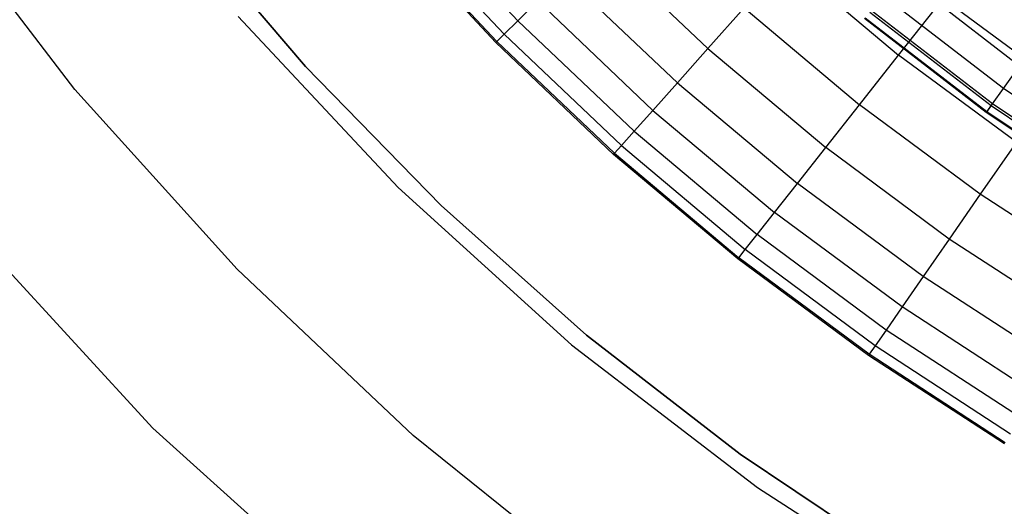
# Model space of a CAD drawing. Extents: x -390 to 397, y -401 to 400.
# Tile 6 of 192: x -254.3 to -248.56, y -309.44 to -306.61. Entities that reach past the tile are written whole.
import ezdxf

# ---------------------------------------------------------------- set-up
doc = ezdxf.new("R2010")
doc.units = 0
doc.header["$LTSCALE"] = 25.4
doc.layers.get('0').update_dxf_attribs({"linetype": 'CONTINUOUS'})

# ---------------------------------------------------------------- blocks, each defined once
blk = doc.blocks.new('FOURTY_ROUND_VII_ZWIS_STL')
at = {"color": 0}
for p, q in [((-253.9762, -307.0142, -992), (-254.8325, -305.8948, -992)), ((-253.9762, -307.0142, -989.9545), (-254.8325, -305.8948, -989.9545)), ((-253.9762, -307.0142, -992), (-254.8325, -305.8948, -992)), ((-253.9762, -307.0142, -989.9545), (-254.8325, -305.8948, -989.9545)), ((-252.0352, -305.931, -985.5491), (-251.398, -306.6144, -985.5491)), ((-252.0352, -305.931, -985.5491), (-251.398, -306.6144, -985.5491)), ((-252.6345, -306.8805, -991.75), (-253.368, -306.0181, -991.75)), ((-253.368, -306.0181, -992), (-252.6345, -306.8805, -992)), ((-252.6345, -306.8805, -991.75), (-253.368, -306.0181, -991.75)), ((-253.368, -306.0181, -992), (-252.6345, -306.8805, -992)), ((-252.1193, -306.0047, -987.0152), (-251.4774, -306.6931, -987.0152)), ((-252.1193, -306.0047, -987.0152), (-251.4774, -306.6931, -987.0152)), ((-251.5257, -306.7409, -989.9545), (-252.1703, -306.0495, -989.9545)), ((-251.5257, -306.7409, -989.9545), (-252.1703, -306.0495, -989.9545)), ((-252.1643, -306.0442, -988.4842), (-251.52, -306.7354, -988.4842)), ((-252.1643, -306.0442, -988.4842), (-251.52, -306.7354, -988.4842)), ((-250.2905, -306.7765, -981.1876), (-250.9397, -306.1602, -981.1876)), ((-250.2905, -306.7765, -981.1876), (-250.9397, -306.1602, -981.1876)), ((-249.834, -306.2652, -978.3286), (-249.1805, -306.8138, -978.3286)), ((-249.834, -306.2652, -978.3286), (-249.1805, -306.8138, -978.3286)), ((-250.468, -306.9752, -982.6336), (-251.1289, -306.3478, -982.6336)), ((-250.468, -306.9752, -982.6336), (-251.1289, -306.3478, -982.6336)), ((-248.4756, -306.8779, -984.2618), (-249.1671, -306.3452, -984.2618)), ((-248.4756, -306.8779, -984.2618), (-249.1671, -306.3452, -984.2618)), ((-248.5701, -307.0091, -985.7034), (-249.2698, -306.4701, -985.7034)), ((-248.5701, -307.0091, -985.7034), (-249.2698, -306.4701, -985.7034)), ((-249.1805, -306.8138, -978.3286), (-248.9216, -306.4856, -976.919)), ((-249.1805, -306.8138, -978.3286), (-248.9216, -306.4856, -976.919)), ((-248.2563, -306.9782, -976.919), (-248.9216, -306.4856, -976.919)), ((-248.2563, -306.9782, -976.919), (-248.9216, -306.4856, -976.919)), ((-251.398, -306.6144, -985.5491), (-251.2818, -306.4992, -984.088)), ((-251.398, -306.6144, -985.5491), (-251.2818, -306.4992, -984.088)), ((-250.6113, -307.1357, -984.088), (-251.2818, -306.4992, -984.088)), ((-250.6113, -307.1357, -984.088), (-251.2818, -306.4992, -984.088)), ((-250.2905, -306.7765, -981.1876), (-250.0791, -306.5397, -979.7521)), ((-250.2905, -306.7765, -981.1876), (-250.0791, -306.5397, -979.7521)), ((-250.0791, -306.5397, -979.7521), (-249.4084, -307.1028, -979.7521)), ((-250.0791, -306.5397, -979.7521), (-249.4084, -307.1028, -979.7521)), ((-253.0264, -306.5888, -992), (-252.0952, -307.5851, -992)), ((-253.0264, -306.5888, -992), (-252.0952, -307.5851, -992)), ((-253.0264, -306.5888, -991.5), (-252.0952, -307.5851, -991.5)), ((-253.0264, -306.5888, -991.5), (-252.0952, -307.5851, -991.5)), ((-248.6699, -307.1475, -990.0501), (-249.3782, -306.6019, -990.0501)), ((-248.6699, -307.1475, -990.0501), (-249.3782, -306.6019, -990.0501)), ((-248.6673, -307.144, -988.5995), (-249.3755, -306.5985, -988.5995)), ((-248.6673, -307.144, -988.5995), (-249.3755, -306.5985, -988.5995)), ((-249.3476, -306.5646, -991.5), (-248.6417, -307.1084, -991.5)), ((-249.3476, -306.5646, -991.5), (-248.6417, -307.1084, -991.5)), ((-248.6341, -307.0978, -987.15), (-249.3393, -306.5546, -987.15)), ((-248.6341, -307.0978, -987.15), (-249.3393, -306.5546, -987.15)), ((-251.4774, -306.6931, -987.0152), (-251.398, -306.6144, -985.5491)), ((-251.4774, -306.6931, -987.0152), (-251.398, -306.6144, -985.5491)), ((-250.7203, -307.2578, -985.5491), (-251.398, -306.6144, -985.5491)), ((-250.7203, -307.2578, -985.5491), (-251.398, -306.6144, -985.5491)), ((-251.52, -306.7354, -988.4842), (-251.4774, -306.6931, -987.0152)), ((-251.52, -306.7354, -988.4842), (-251.4774, -306.6931, -987.0152)), ((-250.7948, -307.3412, -987.0152), (-251.4774, -306.6931, -987.0152)), ((-250.7948, -307.3412, -987.0152), (-251.4774, -306.6931, -987.0152)), ((-251.5257, -306.7409, -989.9545), (-251.52, -306.7354, -988.4842)), ((-251.5257, -306.7409, -989.9545), (-251.52, -306.7354, -988.4842)), ((-250.84, -307.3918, -989.9545), (-251.5257, -306.7409, -989.9545)), ((-250.84, -307.3918, -989.9545), (-251.5257, -306.7409, -989.9545)), ((-250.8347, -307.3859, -988.4842), (-251.52, -306.7354, -988.4842)), ((-250.8347, -307.3859, -988.4842), (-251.52, -306.7354, -988.4842)), ((-250.468, -306.9752, -982.6336), (-250.2905, -306.7765, -981.1876)), ((-250.468, -306.9752, -982.6336), (-250.2905, -306.7765, -981.1876)), ((-250.2905, -306.7765, -981.1876), (-249.605, -307.352, -981.1876)), ((-250.2905, -306.7765, -981.1876), (-249.605, -307.352, -981.1876)), ((-249.4084, -307.1028, -979.7521), (-249.1805, -306.8138, -978.3286)), ((-249.4084, -307.1028, -979.7521), (-249.1805, -306.8138, -978.3286)), ((-248.4948, -307.3216, -978.3286), (-249.1805, -306.8138, -978.3286)), ((-248.4948, -307.3216, -978.3286), (-249.1805, -306.8138, -978.3286)), ((-251.8433, -307.6902, -991.75), (-252.6345, -306.8805, -991.75)), ((-252.6345, -306.8805, -991.75), (-252.6345, -306.8805, -992)), ((-252.6345, -306.8805, -992), (-251.8433, -307.6902, -992)), ((-252.6345, -306.8805, -991.75), (-252.6345, -306.8805, -992)), ((-251.8433, -307.6902, -991.75), (-252.6345, -306.8805, -991.75)), ((-252.6345, -306.8805, -992), (-251.8433, -307.6902, -992)), ((-248.5701, -307.0091, -985.7034), (-248.4756, -306.8779, -984.2618)), ((-248.5701, -307.0091, -985.7034), (-248.4756, -306.8779, -984.2618)), ((-250.6113, -307.1357, -984.088), (-250.468, -306.9752, -982.6336)), ((-250.6113, -307.1357, -984.088), (-250.468, -306.9752, -982.6336)), ((-250.468, -306.9752, -982.6336), (-249.7701, -307.5612, -982.6336)), ((-250.468, -306.9752, -982.6336), (-249.7701, -307.5612, -982.6336)), ((-253.0326, -308.061, -992), (-253.9762, -307.0142, -992)), ((-253.0326, -308.061, -989.9545), (-253.9762, -307.0142, -989.9545)), ((-253.9762, -307.0142, -989.9545), (-253.9762, -307.0142, -992)), ((-253.0326, -308.061, -992), (-253.9762, -307.0142, -992)), ((-253.9762, -307.0142, -989.9545), (-253.9762, -307.0142, -992)), ((-253.0326, -308.061, -989.9545), (-253.9762, -307.0142, -989.9545)), ((-248.6341, -307.0978, -987.15), (-248.5701, -307.0091, -985.7034)), ((-248.6341, -307.0978, -987.15), (-248.5701, -307.0091, -985.7034)), ((-247.8374, -307.5021, -985.7034), (-248.5701, -307.0091, -985.7034)), ((-247.8374, -307.5021, -985.7034), (-248.5701, -307.0091, -985.7034)), ((-249.605, -307.352, -981.1876), (-249.4084, -307.1028, -979.7521)), ((-249.605, -307.352, -981.1876), (-249.4084, -307.1028, -979.7521)), ((-248.7047, -307.6239, -979.7521), (-249.4084, -307.1028, -979.7521)), ((-248.7047, -307.6239, -979.7521), (-249.4084, -307.1028, -979.7521)), ((-248.6417, -307.1084, -991.5), (-248.6699, -307.1475, -990.0501)), ((-248.6417, -307.1084, -991.5), (-248.6699, -307.1475, -990.0501)), ((-248.6673, -307.144, -988.5995), (-248.6341, -307.0978, -987.15)), ((-248.6673, -307.144, -988.5995), (-248.6341, -307.0978, -987.15)), ((-248.6417, -307.1084, -991.5), (-247.9024, -307.6058, -991.5)), ((-248.6417, -307.1084, -991.5), (-247.9024, -307.6058, -991.5)), ((-247.8955, -307.5948, -987.15), (-248.6341, -307.0978, -987.15)), ((-247.8955, -307.5948, -987.15), (-248.6341, -307.0978, -987.15)), ((-250.7203, -307.2578, -985.5491), (-250.6113, -307.1357, -984.088)), ((-250.7203, -307.2578, -985.5491), (-250.6113, -307.1357, -984.088)), ((-250.6113, -307.1357, -984.088), (-249.9033, -307.7301, -984.088)), ((-250.6113, -307.1357, -984.088), (-249.9033, -307.7301, -984.088)), ((-248.6699, -307.1475, -990.0501), (-248.6673, -307.144, -988.5995)), ((-248.6699, -307.1475, -990.0501), (-248.6673, -307.144, -988.5995)), ((-247.928, -307.6467, -990.0501), (-248.6699, -307.1475, -990.0501)), ((-247.928, -307.6467, -990.0501), (-248.6699, -307.1475, -990.0501)), ((-247.9257, -307.643, -988.5995), (-248.6673, -307.144, -988.5995)), ((-247.9257, -307.643, -988.5995), (-248.6673, -307.144, -988.5995)), ((-250.7948, -307.3412, -987.0152), (-250.7203, -307.2578, -985.5491)), ((-250.7948, -307.3412, -987.0152), (-250.7203, -307.2578, -985.5491)), ((-250.7203, -307.2578, -985.5491), (-250.0047, -307.8586, -985.5491)), ((-250.7203, -307.2578, -985.5491), (-250.0047, -307.8586, -985.5491)), ((-250.8347, -307.3859, -988.4842), (-250.7948, -307.3412, -987.0152)), ((-250.8347, -307.3859, -988.4842), (-250.7948, -307.3412, -987.0152)), ((-250.7948, -307.3412, -987.0152), (-250.0739, -307.9464, -987.0152)), ((-250.7948, -307.3412, -987.0152), (-250.0739, -307.9464, -987.0152)), ((-248.4948, -307.3216, -978.3286), (-248.7047, -307.6239, -979.7521)), ((-248.4948, -307.3216, -978.3286), (-248.7047, -307.6239, -979.7521)), ((-250.84, -307.3918, -989.9545), (-250.8347, -307.3859, -988.4842)), ((-250.84, -307.3918, -989.9545), (-250.8347, -307.3859, -988.4842)), ((-250.116, -307.9997, -989.9545), (-250.84, -307.3918, -989.9545)), ((-250.116, -307.9997, -989.9545), (-250.84, -307.3918, -989.9545)), ((-250.8347, -307.3859, -988.4842), (-250.111, -307.9935, -988.4842)), ((-250.8347, -307.3859, -988.4842), (-250.111, -307.9935, -988.4842)), ((-249.7701, -307.5612, -982.6336), (-249.605, -307.352, -981.1876)), ((-249.7701, -307.5612, -982.6336), (-249.605, -307.352, -981.1876)), ((-248.8857, -307.8846, -981.1876), (-249.605, -307.352, -981.1876)), ((-248.8857, -307.8846, -981.1876), (-249.605, -307.352, -981.1876)), ((-249.9033, -307.7301, -984.088), (-249.7701, -307.5612, -982.6336)), ((-249.9033, -307.7301, -984.088), (-249.7701, -307.5612, -982.6336)), ((-249.0377, -308.1035, -982.6336), (-249.7701, -307.5612, -982.6336)), ((-249.0377, -308.1035, -982.6336), (-249.7701, -307.5612, -982.6336)), ((-252.0952, -307.5851, -992), (-251.085, -308.5012, -992)), ((-252.0952, -307.5851, -992), (-251.085, -308.5012, -992)), ((-252.0952, -307.5851, -992), (-252.0952, -307.5851, -991.5)), ((-252.0952, -307.5851, -991.5), (-251.085, -308.5012, -991.5)), ((-252.0952, -307.5851, -992), (-252.0952, -307.5851, -991.5)), ((-252.0952, -307.5851, -991.5), (-251.085, -308.5012, -991.5)), ((-248.7047, -307.6239, -979.7521), (-248.8857, -307.8846, -981.1876)), ((-248.7047, -307.6239, -979.7521), (-248.8857, -307.8846, -981.1876)), ((-247.9705, -308.1012, -979.7521), (-248.7047, -307.6239, -979.7521)), ((-247.9705, -308.1012, -979.7521), (-248.7047, -307.6239, -979.7521)), ((-254.7325, -307.6687, -915), (-253.5236, -308.9855, -915)), ((-253.5236, -308.9855, -1000), (-254.7325, -307.6687, -1000)), ((-253.5236, -308.9855, -1000), (-254.7325, -307.6687, -1000)), ((-254.7325, -307.6687, -915), (-253.5236, -308.9855, -915)), ((-250.998, -308.4434, -991.75), (-251.8433, -307.6902, -991.75)), ((-251.8433, -307.6902, -991.75), (-251.8433, -307.6902, -992)), ((-251.8433, -307.6902, -992), (-250.998, -308.4434, -992)), ((-251.8433, -307.6902, -991.75), (-251.8433, -307.6902, -992)), ((-250.998, -308.4434, -991.75), (-251.8433, -307.6902, -991.75)), ((-251.8433, -307.6902, -992), (-250.998, -308.4434, -992)), ((-250.0047, -307.8586, -985.5491), (-249.9033, -307.7301, -984.088)), ((-250.0047, -307.8586, -985.5491), (-249.9033, -307.7301, -984.088)), ((-249.1604, -308.2803, -984.088), (-249.9033, -307.7301, -984.088)), ((-249.1604, -308.2803, -984.088), (-249.9033, -307.7301, -984.088)), ((-250.0739, -307.9464, -987.0152), (-250.0047, -307.8586, -985.5491)), ((-250.0739, -307.9464, -987.0152), (-250.0047, -307.8586, -985.5491)), ((-249.2537, -308.4147, -985.5491), (-250.0047, -307.8586, -985.5491)), ((-249.2537, -308.4147, -985.5491), (-250.0047, -307.8586, -985.5491)), ((-248.8857, -307.8846, -981.1876), (-249.0377, -308.1035, -982.6336)), ((-248.8857, -307.8846, -981.1876), (-249.0377, -308.1035, -982.6336)), ((-248.1353, -308.3725, -981.1876), (-248.8857, -307.8846, -981.1876)), ((-248.1353, -308.3725, -981.1876), (-248.8857, -307.8846, -981.1876)), ((-250.111, -307.9935, -988.4842), (-250.0739, -307.9464, -987.0152)), ((-250.111, -307.9935, -988.4842), (-250.0739, -307.9464, -987.0152)), ((-249.3175, -308.5065, -987.0152), (-250.0739, -307.9464, -987.0152)), ((-249.3175, -308.5065, -987.0152), (-250.0739, -307.9464, -987.0152)), ((-250.116, -307.9997, -989.9545), (-250.111, -307.9935, -988.4842)), ((-250.116, -307.9997, -989.9545), (-250.111, -307.9935, -988.4842)), ((-249.3562, -308.5623, -989.9545), (-250.116, -307.9997, -989.9545)), ((-249.3562, -308.5623, -989.9545), (-250.116, -307.9997, -989.9545)), ((-249.3517, -308.5558, -988.4842), (-250.111, -307.9935, -988.4842)), ((-249.3517, -308.5558, -988.4842), (-250.111, -307.9935, -988.4842)), ((-252.0079, -309.0285, -992), (-253.0326, -308.061, -992)), ((-252.0079, -309.0285, -989.9545), (-253.0326, -308.061, -989.9545)), ((-253.0326, -308.061, -989.9545), (-253.0326, -308.061, -992)), ((-252.0079, -309.0285, -992), (-253.0326, -308.061, -992)), ((-253.0326, -308.061, -989.9545), (-253.0326, -308.061, -992)), ((-252.0079, -309.0285, -989.9545), (-253.0326, -308.061, -989.9545)), ((-249.0377, -308.1035, -982.6336), (-249.1604, -308.2803, -984.088)), ((-249.0377, -308.1035, -982.6336), (-249.1604, -308.2803, -984.088)), ((-248.2736, -308.6002, -982.6336), (-249.0377, -308.1035, -982.6336)), ((-248.2736, -308.6002, -982.6336), (-249.0377, -308.1035, -982.6336)), ((-249.1604, -308.2803, -984.088), (-249.2537, -308.4147, -985.5491)), ((-249.1604, -308.2803, -984.088), (-249.2537, -308.4147, -985.5491)), ((-248.3853, -308.7841, -984.088), (-249.1604, -308.2803, -984.088)), ((-248.3853, -308.7841, -984.088), (-249.1604, -308.2803, -984.088)), ((-249.2537, -308.4147, -985.5491), (-249.3175, -308.5065, -987.0152)), ((-249.2537, -308.4147, -985.5491), (-249.3175, -308.5065, -987.0152)), ((-248.4703, -308.9239, -985.5491), (-249.2537, -308.4147, -985.5491)), ((-248.4703, -308.9239, -985.5491), (-249.2537, -308.4147, -985.5491)), ((-250.1029, -309.1365, -991.75), (-250.998, -308.4434, -991.75)), ((-250.998, -308.4434, -991.75), (-250.998, -308.4434, -992)), ((-250.998, -308.4434, -992), (-250.1029, -309.1365, -992)), ((-250.998, -308.4434, -991.75), (-250.998, -308.4434, -992)), ((-250.1029, -309.1365, -991.75), (-250.998, -308.4434, -991.75)), ((-250.998, -308.4434, -992), (-250.1029, -309.1365, -992)), ((-251.085, -308.5012, -992), (-250.0025, -309.3307, -992)), ((-251.085, -308.5012, -992), (-250.0025, -309.3307, -992)), ((-251.085, -308.5012, -992), (-251.085, -308.5012, -991.5)), ((-251.085, -308.5012, -991.5), (-250.0025, -309.3307, -991.5)), ((-251.085, -308.5012, -992), (-251.085, -308.5012, -991.5)), ((-251.085, -308.5012, -991.5), (-250.0025, -309.3307, -991.5)), ((-249.3175, -308.5065, -987.0152), (-249.3517, -308.5558, -988.4842)), ((-249.3175, -308.5065, -987.0152), (-249.3517, -308.5558, -988.4842)), ((-248.5283, -309.0195, -987.0152), (-249.3175, -308.5065, -987.0152)), ((-248.5283, -309.0195, -987.0152), (-249.3175, -308.5065, -987.0152)), ((-249.3517, -308.5558, -988.4842), (-249.3562, -308.5623, -989.9545)), ((-249.3517, -308.5558, -988.4842), (-249.3562, -308.5623, -989.9545)), ((-248.5636, -309.0775, -989.9545), (-249.3562, -308.5623, -989.9545)), ((-248.5636, -309.0775, -989.9545), (-249.3562, -308.5623, -989.9545)), ((-248.5594, -309.0707, -988.4842), (-249.3517, -308.5558, -988.4842)), ((-248.5594, -309.0707, -988.4842), (-249.3517, -308.5558, -988.4842)), ((-253.5236, -308.9855, -915), (-253.5236, -308.9855, -1000)), ((-253.5236, -308.9855, -915), (-253.5236, -308.9855, -1000)), ((-253.5236, -308.9855, -915), (-252.1932, -310.1795, -915)), ((-252.1932, -310.1795, -1000), (-253.5236, -308.9855, -1000)), ((-252.1932, -310.1795, -1000), (-253.5236, -308.9855, -1000)), ((-253.5236, -308.9855, -915), (-252.1932, -310.1795, -915)), ((-250.9086, -309.9104, -992), (-252.0079, -309.0285, -992)), ((-250.9086, -309.9104, -989.9545), (-252.0079, -309.0285, -989.9545)), ((-252.0079, -309.0285, -989.9545), (-252.0079, -309.0285, -992)), ((-250.9086, -309.9104, -992), (-252.0079, -309.0285, -992)), ((-252.0079, -309.0285, -989.9545), (-252.0079, -309.0285, -992)), ((-250.9086, -309.9104, -989.9545), (-252.0079, -309.0285, -989.9545)), ((-249.162, -309.7662, -991.75), (-250.1029, -309.1365, -991.75)), ((-250.1029, -309.1365, -991.75), (-250.1029, -309.1365, -992)), ((-250.1029, -309.1365, -992), (-249.162, -309.7662, -992)), ((-250.1029, -309.1365, -991.75), (-250.1029, -309.1365, -992)), ((-249.162, -309.7662, -991.75), (-250.1029, -309.1365, -991.75)), ((-250.1029, -309.1365, -992), (-249.162, -309.7662, -992)), ((-250.0025, -309.3307, -992), (-248.8553, -310.0679, -992)), ((-250.0025, -309.3307, -992), (-248.8553, -310.0679, -992)), ((-250.0025, -309.3307, -992), (-250.0025, -309.3307, -991.5)), ((-250.0025, -309.3307, -991.5), (-248.8553, -310.0679, -991.5)), ((-250.0025, -309.3307, -992), (-250.0025, -309.3307, -991.5)), ((-250.0025, -309.3307, -991.5), (-248.8553, -310.0679, -991.5))]:
    blk.add_line(p, q, dxfattribs=at)

msp = doc.modelspace()

# ---------------------------------------------------------------- block references
at = {"color": 250}
msp.add_blockref('FOURTY_ROUND_VII_ZWIS_STL', (0, 0), dxfattribs=at)

doc.saveas('drawing.dxf')
